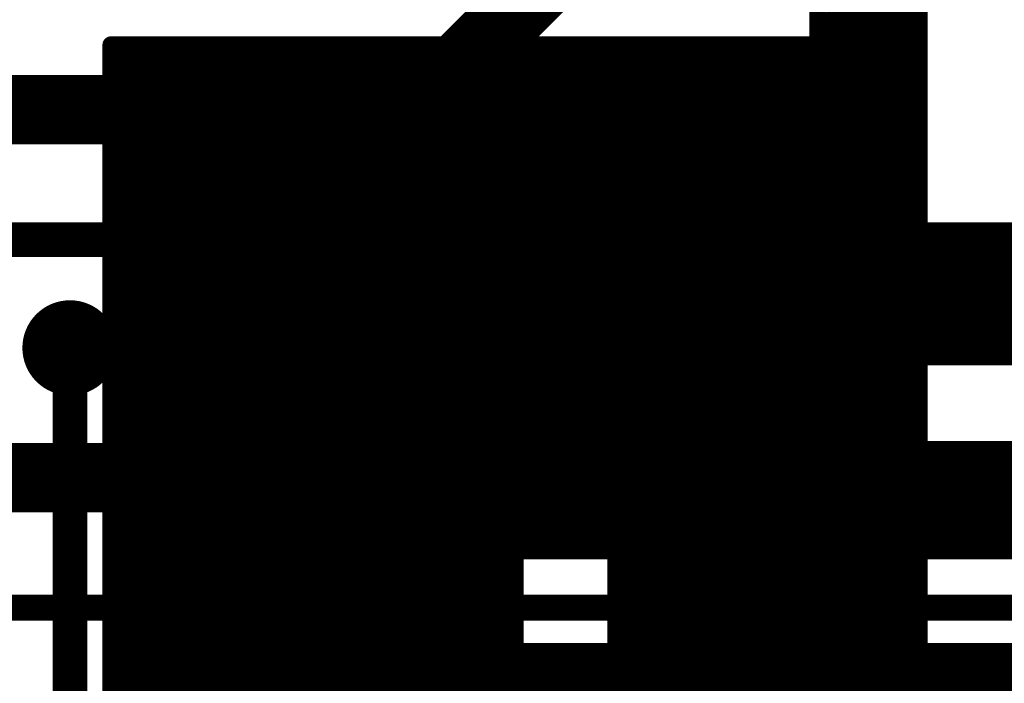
# Model space of a CAD drawing. Extents: x -13 to 79, y -40 to 78.
# Tile 84 of 96: x 25.1 to 30.88, y 40.58 to 44.47. Entities that reach past the tile are written whole.
import ezdxf

# ---------------------------------------------------------------- set-up
doc = ezdxf.new("R2010")
doc.units = 0
for name, color, linetype in [('1', 22, 'CONTINUOUS'), ('16', 175, 'CONTINUOUS'), ('18', 82, 'CONTINUOUS'), ('21', 253, 'CONTINUOUS')]:
    doc.layers.add(name, color=color, linetype=linetype)

# ---------------------------------------------------------------- blocks, each defined once
blk = doc.blocks.new('ROUNDV')
at = {"const_width": 0.5}
blk.add_lwpolyline([(0, -0.25, 1), (0, 0.25, 1), (0, -0.25)], format="xyb", dxfattribs=at)

msp = doc.modelspace()

# ---------------------------------------------------------------- linework, layer by layer
at = {"layer": '1', "const_width": 0.2032}
msp.add_lwpolyline([(25.4, 42.545), (25.4, 30.099)], dxfattribs=at)
at = {"layer": '1', "const_width": 0.1016}
msp.add_lwpolyline([(25.4508, 42.545, 1), (25.3492, 42.545)], format="xyb", dxfattribs=at)
at = {"layer": '16'}
for points, const_width in [([(27.432, 43.942), (28.702, 45.212)], 0.4064), ([(23.876, 43.942), (27.432, 43.942)], 0.4064), ([(50.165, 43.18), (24.765, 43.18)], 0.2032), ([(50.8, 42.545), (25.4, 42.545)], 0.2032), ([(22.606, 41.783), (51.435, 41.783)], 0.4064), ([(14.605, 41.021), (43.942, 41.021)], 0.1524)]:
    msp.add_lwpolyline(points, dxfattribs=dict(at, const_width=const_width))
for points, const_width in [([(27.432, 43.8404, 1), (27.432, 44.0436)], 0.2032), ([(27.3602, 44.0138, 1), (27.5038, 43.8702)], 0.2032), ([(25.4, 42.5958, 1), (25.4, 42.4942)], 0.1016)]:
    msp.add_lwpolyline(points, format="xyb", dxfattribs=dict(at, const_width=const_width))
at = {"layer": '21'}
for points, const_width in [([(32.385, 61.595, 0.4142), (3.175, 32.385)], 3.048), ([(29.8143, 44.3904, 1), (29.7635, 44.3904)], 0.0508), ([(29.771, 44.4084, 1), (29.8069, 44.3725)], 0.0508), ([(30.4068, 44.4172, 1), (30.356, 44.4172)], 0.0508), ([(30.356, 44.4172, 1), (30.4068, 44.4172)], 0.0508), ([(30.3994, 44.3992, 1), (30.3634, 44.4352)], 0.0508), ([(25.6666, 44.3222, 1), (25.6158, 44.3222)], 0.0508), ([(25.6412, 44.3476, 1), (25.6412, 44.2968)], 0.0508), ([(25.7609, 44.3476, 1), (25.7609, 44.2968)], 0.0508), ([(25.7789, 44.3042, 1), (25.7429, 44.3401)], 0.0508), ([(25.7609, 44.2968, 1), (25.7609, 44.3476)], 0.0508), ([(25.9023, 44.3476, 1), (25.9023, 44.2968)], 0.0508), ([(25.9203, 44.3042, 1), (25.8844, 44.3401)], 0.0508), ([(25.9023, 44.2968, 1), (25.9023, 44.3476)], 0.0508), ([(26.0437, 44.3476, 1), (26.0437, 44.2968)], 0.0508), ([(26.0617, 44.3042, 1), (26.0258, 44.3401)], 0.0508), ([(26.0437, 44.2968, 1), (26.0437, 44.3476)], 0.0508), ([(26.1852, 44.3476, 1), (26.1852, 44.2968)], 0.0508), ([(26.2031, 44.3042, 1), (26.1672, 44.3401)], 0.0508), ([(26.1852, 44.2968, 1), (26.1852, 44.3476)], 0.0508), ([(26.3266, 44.3476, 1), (26.3266, 44.2968)], 0.0508), ([(26.3445, 44.3042, 1), (26.3086, 44.3401)], 0.0508), ([(26.3266, 44.2968, 1), (26.3266, 44.3476)], 0.0508), ([(26.468, 44.3476, 1), (26.468, 44.2968)], 0.0508), ([(26.486, 44.3042, 1), (26.45, 44.3401)], 0.0508), ([(26.468, 44.2968, 1), (26.468, 44.3476)], 0.0508), ([(26.6094, 44.3476, 1), (26.6094, 44.2968)], 0.0508), ([(26.6274, 44.3042, 1), (26.5915, 44.3401)], 0.0508), ([(26.6094, 44.2968, 1), (26.6094, 44.3476)], 0.0508), ([(26.7508, 44.3476, 1), (26.7508, 44.2968)], 0.0508), ([(26.7688, 44.3042, 1), (26.7329, 44.3401)], 0.0508), ([(26.7508, 44.2968, 1), (26.7508, 44.3476)], 0.0508), ([(26.8923, 44.3476, 1), (26.8923, 44.2968)], 0.0508), ([(26.9102, 44.3042, 1), (26.8743, 44.3401)], 0.0508), ([(26.8923, 44.2968, 1), (26.8923, 44.3476)], 0.0508), ([(27.0337, 44.3476, 1), (27.0337, 44.2968)], 0.0508), ([(27.0517, 44.3042, 1), (27.0157, 44.3401)], 0.0508), ([(27.0337, 44.2968, 1), (27.0337, 44.3476)], 0.0508), ([(27.1751, 44.3476, 1), (27.1751, 44.2968)], 0.0508), ([(27.1931, 44.3042, 1), (27.1571, 44.3401)], 0.0508), ([(27.1751, 44.2968, 1), (27.1751, 44.3476)], 0.0508), ([(27.3165, 44.3476, 1), (27.3165, 44.2968)], 0.0508), ([(27.3345, 44.3042, 1), (27.2986, 44.3401)], 0.0508), ([(27.3165, 44.2968, 1), (27.3165, 44.3476)], 0.0508), ([(27.458, 44.3476, 1), (27.458, 44.2968)], 0.0508), ([(27.4759, 44.3042, 1), (27.44, 44.3401)], 0.0508), ([(27.458, 44.2968, 1), (27.458, 44.3476)], 0.0508), ([(27.5994, 44.3476, 1), (27.5994, 44.2968)], 0.0508), ([(27.6173, 44.3042, 1), (27.5814, 44.3401)], 0.0508), ([(27.5994, 44.2968, 1), (27.5994, 44.3476)], 0.0508), ([(27.7408, 44.3476, 1), (27.7408, 44.2968)], 0.0508), ([(27.7588, 44.3042, 1), (27.7228, 44.3401)], 0.0508), ([(27.7408, 44.2968, 1), (27.7408, 44.3476)], 0.0508), ([(27.8822, 44.3476, 1), (27.8822, 44.2968)], 0.0508), ([(27.9002, 44.3042, 1), (27.8643, 44.3401)], 0.0508), ([(27.8822, 44.2968, 1), (27.8822, 44.3476)], 0.0508), ([(28.0236, 44.3476, 1), (28.0236, 44.2968)], 0.0508), ([(28.0416, 44.3042, 1), (28.0057, 44.3401)], 0.0508), ([(28.0236, 44.2968, 1), (28.0236, 44.3476)], 0.0508), ([(28.1651, 44.3476, 1), (28.1651, 44.2968)], 0.0508), ([(28.183, 44.3042, 1), (28.1471, 44.3401)], 0.0508), ([(28.1651, 44.2968, 1), (28.1651, 44.3476)], 0.0508), ([(28.3065, 44.3476, 1), (28.3065, 44.2968)], 0.0508), ([(28.3244, 44.3042, 1), (28.2885, 44.3401)], 0.0508), ([(28.3065, 44.2968, 1), (28.3065, 44.3476)], 0.0508), ([(28.4479, 44.3476, 1), (28.4479, 44.2968)], 0.0508), ([(28.4659, 44.3042, 1), (28.4299, 44.3401)], 0.0508), ([(28.4479, 44.2968, 1), (28.4479, 44.3476)], 0.0508), ([(28.5893, 44.3476, 1), (28.5893, 44.2968)], 0.0508), ([(28.6073, 44.3042, 1), (28.5714, 44.3401)], 0.0508), ([(28.5893, 44.2968, 1), (28.5893, 44.3476)], 0.0508), ([(28.7308, 44.3476, 1), (28.7308, 44.2968)], 0.0508), ([(28.7487, 44.3042, 1), (28.7128, 44.3401)], 0.0508), ([(28.7308, 44.2968, 1), (28.7308, 44.3476)], 0.0508), ([(28.8722, 44.3476, 1), (28.8722, 44.2968)], 0.0508), ([(28.8901, 44.3042, 1), (28.8542, 44.3401)], 0.0508), ([(28.8722, 44.2968, 1), (28.8722, 44.3476)], 0.0508), ([(29.0136, 44.3476, 1), (29.0136, 44.2968)], 0.0508), ([(29.0316, 44.3042, 1), (28.9956, 44.3401)], 0.0508), ([(29.0136, 44.2968, 1), (29.0136, 44.3476)], 0.0508), ([(29.155, 44.3476, 1), (29.155, 44.2968)], 0.0508), ([(29.173, 44.3042, 1), (29.137, 44.3401)], 0.0508), ([(29.155, 44.2968, 1), (29.155, 44.3476)], 0.0508), ([(29.2964, 44.3476, 1), (29.2964, 44.2968)], 0.0508), ([(29.3144, 44.3042, 1), (29.2785, 44.3401)], 0.0508), ([(29.2964, 44.2968, 1), (29.2964, 44.3476)], 0.0508), ([(29.4379, 44.3476, 1), (29.4379, 44.2968)], 0.0508), ([(29.4558, 44.3042, 1), (29.4199, 44.3401)], 0.0508), ([(29.4379, 44.2968, 1), (29.4379, 44.3476)], 0.0508), ([(29.5793, 44.3476, 1), (29.5793, 44.2968)], 0.0508), ([(29.5972, 44.3042, 1), (29.5613, 44.3401)], 0.0508), ([(29.5793, 44.2968, 1), (29.5793, 44.3476)], 0.0508), ([(29.7207, 44.3476, 1), (29.7207, 44.2968)], 0.0508), ([(29.7387, 44.3042, 1), (29.7027, 44.3401)], 0.0508), ([(29.7207, 44.2968, 1), (29.7207, 44.3476)], 0.0508), ([(29.7635, 44.3904, 1), (29.8143, 44.3904)], 0.0508), ([(29.7889, 44.2968, 1), (29.7889, 44.3476)], 0.0508), ([(29.7635, 44.3222, 1), (29.8143, 44.3222)], 0.0508), ([(30.4068, 44.2758, 1), (30.356, 44.2758)], 0.0508), ([(30.3994, 44.2578, 1), (30.3634, 44.2938)], 0.0508), ([(30.356, 44.2758, 1), (30.4068, 44.2758)], 0.0508), ([(25.6666, 44.2025, 1), (25.6158, 44.2025)], 0.0508), ([(25.6158, 44.2025, 1), (25.6666, 44.2025)], 0.0508), ([(25.6233, 44.2205, 1), (25.6592, 44.1846)], 0.0508), ([(30.4068, 44.1344, 1), (30.356, 44.1344)], 0.0508), ([(30.356, 44.1344, 1), (30.4068, 44.1344)], 0.0508), ([(30.3994, 44.1164, 1), (30.3634, 44.1523)], 0.0508), ([(25.6666, 44.0611, 1), (25.6158, 44.0611)], 0.0508), ([(25.6233, 44.0791, 1), (25.6592, 44.0431)], 0.0508), ([(25.6158, 44.0611, 1), (25.6666, 44.0611)], 0.0508), ([(30.4068, 43.993, 1), (30.356, 43.993)], 0.0508), ([(30.3994, 43.975, 1), (30.3634, 44.0109)], 0.0508), ([(25.6666, 43.9197, 1), (25.6158, 43.9197)], 0.0508), ([(30.356, 43.993, 1), (30.4068, 43.993)], 0.0508), ([(25.6158, 43.9197, 1), (25.6666, 43.9197)], 0.0508), ([(25.6233, 43.9376, 1), (25.6592, 43.9017)], 0.0508), ([(30.4068, 43.8515, 1), (30.356, 43.8515)], 0.0508), ([(30.356, 43.8515, 1), (30.4068, 43.8515)], 0.0508), ([(30.3994, 43.8336, 1), (30.3634, 43.8695)], 0.0508), ([(25.6666, 43.7782, 1), (25.6158, 43.7782)], 0.0508), ([(25.6158, 43.7782, 1), (25.6666, 43.7782)], 0.0508), ([(25.6233, 43.7962, 1), (25.6592, 43.7603)], 0.0508), ([(30.4068, 43.7101, 1), (30.356, 43.7101)], 0.0508), ([(30.3994, 43.6921, 1), (30.3634, 43.7281)], 0.0508), ([(25.6666, 43.6368, 1), (25.6158, 43.6368)], 0.0508), ([(25.6233, 43.6548, 1), (25.6592, 43.6189)], 0.0508), ([(30.356, 43.7101, 1), (30.4068, 43.7101)], 0.0508), ([(25.6158, 43.6368, 1), (25.6666, 43.6368)], 0.0508), ([(30.4068, 43.5687, 1), (30.356, 43.5687)], 0.0508), ([(30.356, 43.5687, 1), (30.4068, 43.5687)], 0.0508), ([(30.3994, 43.5507, 1), (30.3634, 43.5866)], 0.0508), ([(25.6666, 43.4954, 1), (25.6158, 43.4954)], 0.0508), ([(25.6233, 43.5134, 1), (25.6592, 43.4774)], 0.0508), ([(25.6158, 43.4954, 1), (25.6666, 43.4954)], 0.0508), ([(30.4068, 43.4273, 1), (30.356, 43.4273)], 0.0508), ([(30.356, 43.4273, 1), (30.4068, 43.4273)], 0.0508), ([(30.3994, 43.4093, 1), (30.3634, 43.4452)], 0.0508), ([(25.6666, 43.354, 1), (25.6158, 43.354)], 0.0508), ([(25.6233, 43.372, 1), (25.6592, 43.336)], 0.0508), ([(25.6158, 43.354, 1), (25.6666, 43.354)], 0.0508), ([(30.4068, 43.2858, 1), (30.356, 43.2858)], 0.0508), ([(30.3994, 43.2679, 1), (30.3634, 43.3038)], 0.0508), ([(30.356, 43.2858, 1), (30.4068, 43.2858)], 0.0508), ([(25.6666, 43.2126, 1), (25.6158, 43.2126)], 0.0508), ([(25.6158, 43.2126, 1), (25.6666, 43.2126)], 0.0508), ([(25.6233, 43.2305, 1), (25.6592, 43.1946)], 0.0508), ([(30.4068, 43.1444, 1), (30.356, 43.1444)], 0.0508), ([(30.3814, 43.1587, 1), (30.3814, 43.1079)], 0.0508), ([(30.356, 43.1444, 1), (30.4068, 43.1444)], 0.0508), ([(30.356, 43.1333, 1), (30.4068, 43.1333)], 0.0508), ([(30.3994, 43.1265, 1), (30.3634, 43.1624)], 0.0508), ([(30.5117, 43.1587, 1), (30.5117, 43.1079)], 0.0508), ([(30.5297, 43.1154, 1), (30.4938, 43.1513)], 0.0508), ([(30.5117, 43.1079, 1), (30.5117, 43.1587)], 0.0508), ([(30.6532, 43.1587, 1), (30.6532, 43.1079)], 0.0508), ([(30.6711, 43.1154, 1), (30.6352, 43.1513)], 0.0508), ([(30.6532, 43.1079, 1), (30.6532, 43.1587)], 0.0508), ([(30.7946, 43.1587, 1), (30.7946, 43.1079)], 0.0508), ([(30.8125, 43.1154, 1), (30.7766, 43.1513)], 0.0508), ([(30.7946, 43.1079, 1), (30.7946, 43.1587)], 0.0508), ([(25.6666, 43.0712, 1), (25.6158, 43.0712)], 0.0508), ([(25.6233, 43.0891, 1), (25.6592, 43.0532)], 0.0508), ([(25.6158, 43.0712, 1), (25.6666, 43.0712)], 0.0508), ([(25.6666, 42.9297, 1), (25.6158, 42.9297)], 0.0508), ([(25.6158, 42.9297, 1), (25.6666, 42.9297)], 0.0508), ([(25.6233, 42.9477, 1), (25.6592, 42.9118)], 0.0508), ([(25.6666, 42.7883, 1), (25.6158, 42.7883)], 0.0508), ([(25.6233, 42.8063, 1), (25.6592, 42.7703)], 0.0508), ([(25.6158, 42.7883, 1), (25.6666, 42.7883)], 0.0508), ([(25.6666, 42.6469, 1), (25.6158, 42.6469)], 0.0508), ([(25.6158, 42.6469, 1), (25.6666, 42.6469)], 0.0508), ([(25.6233, 42.6648, 1), (25.6592, 42.6289)], 0.0508), ([(30.3814, 42.5662, 1), (30.3814, 42.5155)], 0.0508), ([(30.4068, 42.5408, 1), (30.356, 42.5408)], 0.0508), ([(30.485, 42.5662, 1), (30.485, 42.5155)], 0.0508), ([(30.467, 42.5588, 1), (30.5029, 42.5229)], 0.0508), ([(30.485, 42.5155, 1), (30.485, 42.5662)], 0.0508), ([(30.6264, 42.5662, 1), (30.6264, 42.5155)], 0.0508), ([(30.6084, 42.5588, 1), (30.6443, 42.5229)], 0.0508), ([(30.6264, 42.5155, 1), (30.6264, 42.5662)], 0.0508), ([(30.7498, 42.5588, 1), (30.7858, 42.5229)], 0.0508), ([(30.7678, 42.5662, 1), (30.7678, 42.5155)], 0.0508), ([(30.7678, 42.5155, 1), (30.7678, 42.5662)], 0.0508), ([(30.9092, 42.5662, 1), (30.9092, 42.5155)], 0.0508), ([(30.8912, 42.5588, 1), (30.9272, 42.5229)], 0.0508), ([(25.6666, 42.5055, 1), (25.6158, 42.5055)], 0.0508), ([(25.6158, 42.5055, 1), (25.6666, 42.5055)], 0.0508), ([(25.6233, 42.5234, 1), (25.6592, 42.4875)], 0.0508), ([(30.4068, 42.4373, 1), (30.356, 42.4373)], 0.0508), ([(30.3994, 42.4193, 1), (30.3634, 42.4553)], 0.0508), ([(25.6666, 42.364, 1), (25.6158, 42.364)], 0.0508), ([(25.6233, 42.382, 1), (25.6592, 42.3461)], 0.0508), ([(30.356, 42.4373, 1), (30.4068, 42.4373)], 0.0508), ([(25.6158, 42.364, 1), (25.6666, 42.364)], 0.0508), ([(30.4068, 42.2959, 1), (30.356, 42.2959)], 0.0508), ([(30.356, 42.2959, 1), (30.4068, 42.2959)], 0.0508), ([(30.3994, 42.2779, 1), (30.3634, 42.3139)], 0.0508), ([(25.6666, 42.2226, 1), (25.6158, 42.2226)], 0.0508), ([(25.6158, 42.2226, 1), (25.6666, 42.2226)], 0.0508), ([(25.6233, 42.2406, 1), (25.6592, 42.2047)], 0.0508), ([(30.4068, 42.1545, 1), (30.356, 42.1545)], 0.0508), ([(30.356, 42.1545, 1), (30.4068, 42.1545)], 0.0508), ([(30.3994, 42.1365, 1), (30.3634, 42.1724)], 0.0508), ([(25.6666, 42.0812, 1), (25.6158, 42.0812)], 0.0508), ([(25.6233, 42.0992, 1), (25.6592, 42.0632)], 0.0508), ([(25.6158, 42.0812, 1), (25.6666, 42.0812)], 0.0508), ([(30.4068, 42.013, 1), (30.356, 42.013)], 0.0508), ([(30.3994, 41.9951, 1), (30.3634, 42.031)], 0.0508), ([(30.356, 42.013, 1), (30.4068, 42.013)], 0.0508), ([(25.6666, 41.9398, 1), (25.6158, 41.9398)], 0.0508), ([(25.6158, 41.9398, 1), (25.6666, 41.9398)], 0.0508), ([(25.6233, 41.9577, 1), (25.6592, 41.9218)], 0.0508), ([(30.3814, 41.9738, 1), (30.3814, 41.923)], 0.0508), ([(30.356, 41.9484, 1), (30.4068, 41.9484)], 0.0508), ([(30.4582, 41.9738, 1), (30.4582, 41.923)], 0.0508), ([(30.4762, 41.9304, 1), (30.4402, 41.9664)], 0.0508), ([(30.4582, 41.923, 1), (30.4582, 41.9738)], 0.0508), ([(30.5996, 41.9738, 1), (30.5996, 41.923)], 0.0508), ([(30.6176, 41.9304, 1), (30.5817, 41.9664)], 0.0508), ([(30.5996, 41.923, 1), (30.5996, 41.9738)], 0.0508), ([(30.741, 41.9738, 1), (30.741, 41.923)], 0.0508), ([(30.759, 41.9304, 1), (30.7231, 41.9664)], 0.0508), ([(30.741, 41.923, 1), (30.741, 41.9738)], 0.0508), ([(30.8825, 41.9738, 1), (30.8825, 41.923)], 0.0508), ([(30.9004, 41.9304, 1), (30.8645, 41.9664)], 0.0508), ([(30.8825, 41.923, 1), (30.8825, 41.9738)], 0.0508), ([(25.6666, 41.7983, 1), (25.6158, 41.7983)], 0.0508), ([(25.6233, 41.8163, 1), (25.6592, 41.7804)], 0.0508), ([(25.6158, 41.7983, 1), (25.6666, 41.7983)], 0.0508), ([(25.6666, 41.6569, 1), (25.6158, 41.6569)], 0.0508), ([(25.6158, 41.6569, 1), (25.6666, 41.6569)], 0.0508), ([(25.6233, 41.6749, 1), (25.6592, 41.639)], 0.0508), ([(25.6666, 41.5155, 1), (25.6158, 41.5155)], 0.0508), ([(25.6233, 41.5335, 1), (25.6592, 41.4975)], 0.0508), ([(25.6158, 41.5155, 1), (25.6666, 41.5155)], 0.0508), ([(25.6666, 41.3741, 1), (25.6158, 41.3741)], 0.0508), ([(25.6233, 41.3921, 1), (25.6592, 41.3561)], 0.0508), ([(25.6158, 41.3741, 1), (25.6666, 41.3741)], 0.0508), ([(28.0116, 41.3814, 1), (28.0116, 41.3306)], 0.0508), ([(28.037, 41.356, 1), (27.9862, 41.356)], 0.0508), ([(28.037, 41.3403, 1), (27.9862, 41.3403)], 0.0508), ([(28.0296, 41.3223, 1), (27.9936, 41.3582)], 0.0508), ([(28.0273, 41.3814, 1), (28.0273, 41.3306)], 0.0508), ([(28.0093, 41.3739, 1), (28.0452, 41.338)], 0.0508), ([(28.0273, 41.3306, 1), (28.0273, 41.3814)], 0.0508), ([(28.1687, 41.3814, 1), (28.1687, 41.3306)], 0.0508), ([(28.1507, 41.3739, 1), (28.1867, 41.338)], 0.0508), ([(28.1687, 41.3306, 1), (28.1687, 41.3814)], 0.0508), ([(28.3101, 41.3814, 1), (28.3101, 41.3306)], 0.0508), ([(28.2922, 41.3739, 1), (28.3281, 41.338)], 0.0508), ([(28.3101, 41.3306, 1), (28.3101, 41.3814)], 0.0508), ([(28.4515, 41.3814, 1), (28.4515, 41.3306)], 0.0508), ([(28.4336, 41.3739, 1), (28.4695, 41.338)], 0.0508), ([(28.4515, 41.3306, 1), (28.4515, 41.3814)], 0.0508), ([(28.593, 41.3814, 1), (28.593, 41.3306)], 0.0508), ([(28.575, 41.3739, 1), (28.6109, 41.338)], 0.0508), ([(28.6295, 41.356, 1), (28.5787, 41.356)], 0.0508), ([(28.593, 41.3306, 1), (28.593, 41.3814)], 0.0508), ([(28.6041, 41.3306, 1), (28.6041, 41.3814)], 0.0508), ([(30.3814, 41.3814, 1), (30.3814, 41.3306)], 0.0508), ([(30.4068, 41.356, 1), (30.356, 41.356)], 0.0508), ([(30.4314, 41.3814, 1), (30.4314, 41.3306)], 0.0508), ([(30.4135, 41.3739, 1), (30.4494, 41.338)], 0.0508), ([(30.4314, 41.3306, 1), (30.4314, 41.3814)], 0.0508), ([(30.5729, 41.3814, 1), (30.5729, 41.3306)], 0.0508), ([(30.5549, 41.3739, 1), (30.5908, 41.338)], 0.0508), ([(30.5729, 41.3306, 1), (30.5729, 41.3814)], 0.0508), ([(30.7143, 41.3814, 1), (30.7143, 41.3306)], 0.0508), ([(30.6963, 41.3739, 1), (30.7322, 41.338)], 0.0508), ([(30.7143, 41.3306, 1), (30.7143, 41.3814)], 0.0508), ([(30.8557, 41.3814, 1), (30.8557, 41.3306)], 0.0508), ([(30.8377, 41.3739, 1), (30.8737, 41.338)], 0.0508), ([(30.8557, 41.3306, 1), (30.8557, 41.3814)], 0.0508), ([(27.9862, 41.3403, 1), (28.037, 41.3403)], 0.0508), ([(30.4068, 41.3059, 1), (30.356, 41.3059)], 0.0508), ([(30.356, 41.3059, 1), (30.4068, 41.3059)], 0.0508), ([(30.3994, 41.288, 1), (30.3634, 41.3239)], 0.0508), ([(25.6666, 41.2327, 1), (25.6158, 41.2327)], 0.0508), ([(25.6158, 41.2327, 1), (25.6666, 41.2327)], 0.0508), ([(25.6233, 41.2506, 1), (25.6592, 41.2147)], 0.0508), ([(28.6295, 41.2256, 1), (28.5787, 41.2256)], 0.0508), ([(28.5861, 41.2436, 1), (28.622, 41.2077)], 0.0508), ([(28.037, 41.1989, 1), (27.9862, 41.1989)], 0.0508), ([(27.9862, 41.1989, 1), (28.037, 41.1989)], 0.0508), ([(28.0296, 41.1809, 1), (27.9936, 41.2168)], 0.0508), ([(28.5787, 41.2256, 1), (28.6295, 41.2256)], 0.0508), ([(30.4068, 41.1645, 1), (30.356, 41.1645)], 0.0508), ([(30.3994, 41.1466, 1), (30.3634, 41.1825)], 0.0508), ([(25.6666, 41.0913, 1), (25.6158, 41.0913)], 0.0508), ([(30.356, 41.1645, 1), (30.4068, 41.1645)], 0.0508), ([(25.6158, 41.0913, 1), (25.6666, 41.0913)], 0.0508), ([(25.6233, 41.1092, 1), (25.6592, 41.0733)], 0.0508), ([(28.037, 41.0574, 1), (27.9862, 41.0574)], 0.0508), ([(27.9862, 41.0574, 1), (28.037, 41.0574)], 0.0508), ([(28.0296, 41.0395, 1), (27.9936, 41.0754)], 0.0508), ([(28.6295, 41.0842, 1), (28.5787, 41.0842)], 0.0508), ([(28.5861, 41.1022, 1), (28.622, 41.0663)], 0.0508), ([(28.5787, 41.0842, 1), (28.6295, 41.0842)], 0.0508), ([(30.4068, 41.0231, 1), (30.356, 41.0231)], 0.0508), ([(30.356, 41.0231, 1), (30.4068, 41.0231)], 0.0508), ([(30.3994, 41.0051, 1), (30.3634, 41.0411)], 0.0508), ([(25.6666, 40.9498, 1), (25.6158, 40.9498)], 0.0508), ([(25.6158, 40.9498, 1), (25.6666, 40.9498)], 0.0508), ([(25.6233, 40.9678, 1), (25.6592, 40.9319)], 0.0508), ([(28.037, 40.916, 1), (27.9862, 40.916)], 0.0508), ([(28.0296, 40.8981, 1), (27.9936, 40.934)], 0.0508), ([(28.5861, 40.9608, 1), (28.622, 40.9248)], 0.0508), ([(28.6295, 40.9428, 1), (28.5787, 40.9428)], 0.0508), ([(28.5787, 40.9428, 1), (28.6295, 40.9428)], 0.0508), ([(27.9862, 40.916, 1), (28.037, 40.916)], 0.0508), ([(30.4068, 40.8817, 1), (30.356, 40.8817)], 0.0508), ([(30.356, 40.8817, 1), (30.4068, 40.8817)], 0.0508), ([(30.3994, 40.8637, 1), (30.3634, 40.8996)], 0.0508), ([(25.6666, 40.8084, 1), (25.6158, 40.8084)], 0.0508), ([(25.6233, 40.8264, 1), (25.6592, 40.7904)], 0.0508), ([(28.6295, 40.8014, 1), (28.5787, 40.8014)], 0.0508), ([(25.6158, 40.8084, 1), (25.6666, 40.8084)], 0.0508), ([(28.037, 40.7746, 1), (27.9862, 40.7746)], 0.0508), ([(28.0116, 40.7889, 1), (28.0116, 40.7381)], 0.0508), ([(27.9862, 40.7746, 1), (28.037, 40.7746)], 0.0508), ([(28.0296, 40.7566, 1), (27.9936, 40.7926)], 0.0508), ([(28.1419, 40.7889, 1), (28.1419, 40.7381)], 0.0508), ([(28.1599, 40.7455, 1), (28.1239, 40.7815)], 0.0508), ([(28.1419, 40.7381, 1), (28.1419, 40.7889)], 0.0508), ([(28.2833, 40.7889, 1), (28.2833, 40.7381)], 0.0508), ([(28.3013, 40.7455, 1), (28.2654, 40.7815)], 0.0508), ([(28.2833, 40.7381, 1), (28.2833, 40.7889)], 0.0508), ([(28.4248, 40.7889, 1), (28.4248, 40.7381)], 0.0508), ([(28.4427, 40.7455, 1), (28.4068, 40.7815)], 0.0508), ([(28.4248, 40.7381, 1), (28.4248, 40.7889)], 0.0508), ([(28.5662, 40.7889, 1), (28.5662, 40.7381)], 0.0508), ([(28.5841, 40.7455, 1), (28.5482, 40.7815)], 0.0508), ([(28.5662, 40.7381, 1), (28.5662, 40.7889)], 0.0508), ([(28.5861, 40.8193, 1), (28.622, 40.7834)], 0.0508), ([(28.5787, 40.8014, 1), (28.6295, 40.8014)], 0.0508), ([(28.6041, 40.7381, 1), (28.6041, 40.7889)], 0.0508), ([(30.3814, 40.7889, 1), (30.3814, 40.7381)], 0.0508), ([(30.4047, 40.7889, 1), (30.4047, 40.7381)], 0.0508), ([(30.4226, 40.7455, 1), (30.3867, 40.7815)], 0.0508), ([(30.4047, 40.7381, 1), (30.4047, 40.7889)], 0.0508), ([(30.5461, 40.7889, 1), (30.5461, 40.7381)], 0.0508), ([(30.564, 40.7455, 1), (30.5281, 40.7815)], 0.0508), ([(30.5461, 40.7381, 1), (30.5461, 40.7889)], 0.0508), ([(30.6875, 40.7889, 1), (30.6875, 40.7381)], 0.0508), ([(30.7055, 40.7455, 1), (30.6695, 40.7815)], 0.0508), ([(30.6875, 40.7381, 1), (30.6875, 40.7889)], 0.0508), ([(30.8289, 40.7889, 1), (30.8289, 40.7381)], 0.0508), ([(30.8469, 40.7455, 1), (30.811, 40.7815)], 0.0508), ([(30.8289, 40.7381, 1), (30.8289, 40.7889)], 0.0508), ([(27.9862, 40.7635, 1), (28.037, 40.7635)], 0.0508), ([(28.5787, 40.7635, 1), (28.6295, 40.7635)], 0.0508), ([(30.356, 40.7635, 1), (30.4068, 40.7635)], 0.0508), ([(25.6666, 40.667, 1), (25.6158, 40.667)], 0.0508), ([(25.6158, 40.667, 1), (25.6666, 40.667)], 0.0508), ([(25.6233, 40.6849, 1), (25.6592, 40.649)], 0.0508)]:
    msp.add_lwpolyline(points, format="xyb", dxfattribs=dict(at, const_width=const_width))
at = {"layer": '21', "const_width": 0.1016}
for points in [[(29.7889, 44.3904), (32.0865, 46.688)], [(25.6412, 40.1013), (30.3814, 44.8415)], [(25.6412, 39.9599), (30.3814, 44.7001)], [(25.6412, 39.8184), (30.3814, 44.5586)], [(30.3814, 44.5586), (30.3814, 44.4172)], [(29.7889, 44.3904), (29.7889, 44.5318)], [(25.6412, 39.677), (30.3814, 44.4172)], [(29.7889, 44.3222), (29.7889, 44.3904)], [(30.3814, 44.4172), (30.3814, 44.2758)], [(25.6412, 44.2025), (25.6412, 44.3222)], [(25.6412, 44.3222), (25.7609, 44.3222)], [(25.6412, 44.2025), (25.7609, 44.3222)], [(25.6412, 44.0611), (25.9023, 44.3222)], [(25.6412, 43.9197), (26.0437, 44.3222)], [(25.6412, 43.7782), (26.1852, 44.3222)], [(25.6412, 43.6368), (26.3266, 44.3222)], [(25.6412, 43.4954), (26.468, 44.3222)], [(25.6412, 43.354), (26.6094, 44.3222)], [(25.6412, 43.2126), (26.7508, 44.3222)], [(25.6412, 43.0712), (26.8923, 44.3222)], [(25.6412, 42.9297), (27.0337, 44.3222)], [(25.6412, 42.7883), (27.1751, 44.3222)], [(25.6412, 42.6469), (27.3165, 44.3222)], [(25.6412, 42.5055), (27.458, 44.3222)], [(25.6412, 42.364), (27.5994, 44.3222)], [(25.6412, 42.2226), (27.7408, 44.3222)], [(25.6412, 42.0812), (27.8822, 44.3222)], [(25.6412, 41.9398), (28.0236, 44.3222)], [(25.6412, 41.7983), (28.1651, 44.3222)], [(25.6412, 41.6569), (28.3065, 44.3222)], [(25.6412, 41.5155), (28.4479, 44.3222)], [(25.6412, 41.3741), (28.5893, 44.3222)], [(25.6412, 41.2327), (28.7308, 44.3222)], [(25.6412, 41.0913), (28.8722, 44.3222)], [(25.6412, 40.9498), (29.0136, 44.3222)], [(25.6412, 40.8084), (29.155, 44.3222)], [(25.6412, 40.667), (29.2964, 44.3222)], [(25.6412, 40.5256), (29.4379, 44.3222)], [(25.6412, 40.3841), (29.5793, 44.3222)], [(25.6412, 40.2427), (29.7207, 44.3222)], [(25.7609, 44.3222), (25.9023, 44.3222)], [(25.9023, 44.3222), (26.0437, 44.3222)], [(26.0437, 44.3222), (26.1852, 44.3222)], [(26.1852, 44.3222), (26.3266, 44.3222)], [(26.3266, 44.3222), (26.468, 44.3222)], [(26.468, 44.3222), (26.6094, 44.3222)], [(26.6094, 44.3222), (26.7508, 44.3222)], [(26.7508, 44.3222), (26.8923, 44.3222)], [(26.8923, 44.3222), (27.0337, 44.3222)], [(27.0337, 44.3222), (27.1751, 44.3222)], [(27.1751, 44.3222), (27.3165, 44.3222)], [(27.3165, 44.3222), (27.458, 44.3222)], [(27.458, 44.3222), (27.5994, 44.3222)], [(27.5994, 44.3222), (27.7408, 44.3222)], [(27.7408, 44.3222), (27.8822, 44.3222)], [(27.8822, 44.3222), (28.0236, 44.3222)], [(28.0236, 44.3222), (28.1651, 44.3222)], [(28.1651, 44.3222), (28.3065, 44.3222)], [(28.3065, 44.3222), (28.4479, 44.3222)], [(28.4479, 44.3222), (28.5893, 44.3222)], [(28.5893, 44.3222), (28.7308, 44.3222)], [(28.7308, 44.3222), (28.8722, 44.3222)], [(28.8722, 44.3222), (29.0136, 44.3222)], [(29.0136, 44.3222), (29.155, 44.3222)], [(29.155, 44.3222), (29.2964, 44.3222)], [(29.2964, 44.3222), (29.4379, 44.3222)], [(29.4379, 44.3222), (29.5793, 44.3222)], [(29.5793, 44.3222), (29.7207, 44.3222)], [(29.7207, 44.3222), (29.7889, 44.3222)], [(30.4314, 41.356), (33.3976, 44.3222)], [(30.485, 42.5408), (32.2663, 44.3222)], [(30.5729, 41.356), (33.5391, 44.3222)], [(30.6264, 42.5408), (32.4077, 44.3222)], [(30.7143, 41.356), (33.6805, 44.3222)], [(30.7678, 42.5408), (32.5491, 44.3222)], [(30.8557, 41.356), (33.8219, 44.3222)], [(30.9092, 42.5408), (32.6905, 44.3222)], [(25.6412, 39.5356), (30.3814, 44.2758)], [(30.3814, 44.2758), (30.3814, 44.1344)], [(25.6412, 44.0611), (25.6412, 44.2025)], [(25.6412, 39.3942), (30.3814, 44.1344)], [(30.3814, 44.1344), (30.3814, 43.993)], [(25.6412, 43.9197), (25.6412, 44.0611)], [(25.6412, 39.2528), (30.3814, 43.993)], [(30.3814, 43.993), (30.3814, 43.8515)], [(25.6412, 43.7782), (25.6412, 43.9197)], [(25.6412, 39.1114), (30.3814, 43.8515)], [(30.3814, 43.8515), (30.3814, 43.7101)], [(25.6412, 43.6368), (25.6412, 43.7782)], [(28.0273, 41.356), (30.3814, 43.7101)], [(30.3814, 43.7101), (30.3814, 43.5687)], [(25.6412, 43.4954), (25.6412, 43.6368)], [(28.1687, 41.356), (30.3814, 43.5687)], [(30.3814, 43.5687), (30.3814, 43.4273)], [(25.6412, 43.354), (25.6412, 43.4954)], [(28.3101, 41.356), (30.3814, 43.4273)], [(30.3814, 43.4273), (30.3814, 43.2858)], [(25.6412, 43.2126), (25.6412, 43.354)], [(28.4515, 41.356), (30.3814, 43.2858)], [(30.3814, 43.2858), (30.3814, 43.1444)], [(25.6412, 43.0712), (25.6412, 43.2126)], [(28.593, 41.356), (30.3814, 43.1444)], [(28.6041, 41.2256), (30.5117, 43.1333)], [(28.6041, 41.0842), (30.6532, 43.1333)], [(28.6041, 40.9428), (30.7946, 43.1333)], [(28.6041, 40.8014), (30.936, 43.1333)], [(30.3814, 43.1444), (30.3814, 43.1333)], [(30.3814, 43.1333), (30.5117, 43.1333)], [(30.5117, 43.1333), (30.6532, 43.1333)], [(30.6532, 43.1333), (30.7946, 43.1333)], [(30.7946, 43.1333), (30.936, 43.1333)], [(25.6412, 42.9297), (25.6412, 43.0712)], [(25.6412, 42.7883), (25.6412, 42.9297)], [(25.6412, 42.6469), (25.6412, 42.7883)], [(25.6412, 42.5055), (25.6412, 42.6469)], [(30.485, 42.5408), (30.3814, 42.5408)], [(30.3814, 42.5408), (30.3814, 42.4373)], [(30.6264, 42.5408), (30.485, 42.5408)], [(30.7678, 42.5408), (30.6264, 42.5408)], [(30.9092, 42.5408), (30.7678, 42.5408)], [(30.9739, 42.5408), (30.9092, 42.5408)], [(25.6412, 42.364), (25.6412, 42.5055)], [(28.1152, 40.1711), (30.3814, 42.4373)], [(30.3814, 42.4373), (30.3814, 42.2959)], [(25.6412, 42.2226), (25.6412, 42.364)], [(28.2566, 40.1711), (30.3814, 42.2959)], [(30.3814, 42.2959), (30.3814, 42.1545)], [(25.6412, 42.0812), (25.6412, 42.2226)], [(28.398, 40.1711), (30.3814, 42.1545)], [(30.3814, 42.1545), (30.3814, 42.013)], [(25.6412, 41.9398), (25.6412, 42.0812)], [(28.5394, 40.1711), (30.3814, 42.013)], [(30.3814, 42.013), (30.3814, 41.9484)], [(25.6412, 41.7983), (25.6412, 41.9398)], [(28.6041, 40.0943), (30.4582, 41.9484)], [(28.6041, 39.9529), (30.5996, 41.9484)], [(28.6041, 39.8114), (30.741, 41.9484)], [(28.6041, 39.67), (30.8825, 41.9484)], [(30.3814, 41.9484), (30.4582, 41.9484)], [(30.4582, 41.9484), (30.5996, 41.9484)], [(30.5996, 41.9484), (30.741, 41.9484)], [(30.741, 41.9484), (30.8825, 41.9484)], [(30.8825, 41.9484), (30.9739, 41.9484)], [(25.6412, 41.6569), (25.6412, 41.7983)], [(25.6412, 41.5155), (25.6412, 41.6569)], [(25.6412, 41.3741), (25.6412, 41.5155)], [(25.6412, 41.2327), (25.6412, 41.3741)], [(25.6412, 38.9699), (28.0116, 41.3403)], [(28.0273, 41.356), (28.0116, 41.356)], [(28.0116, 41.356), (28.0116, 41.3403)], [(28.0116, 41.3403), (28.0116, 41.1989)], [(28.1687, 41.356), (28.0273, 41.356)], [(28.3101, 41.356), (28.1687, 41.356)], [(28.4515, 41.356), (28.3101, 41.356)], [(28.593, 41.356), (28.4515, 41.356)], [(28.6041, 41.356), (28.593, 41.356)], [(28.6041, 41.2256), (28.6041, 41.356)], [(30.4314, 41.356), (30.3814, 41.356)], [(30.3814, 41.356), (30.3814, 41.3059)], [(30.5729, 41.356), (30.4314, 41.356)], [(30.7143, 41.356), (30.5729, 41.356)], [(30.8557, 41.356), (30.7143, 41.356)], [(30.9739, 41.356), (30.8557, 41.356)], [(29.2465, 40.1711), (30.3814, 41.3059)], [(30.3814, 41.3059), (30.3814, 41.1645)], [(25.6412, 41.0913), (25.6412, 41.2327)], [(28.6041, 41.0842), (28.6041, 41.2256)], [(30.5193, 40.1711), (31.5663, 41.2181)], [(25.6412, 38.8285), (28.0116, 41.1989)], [(28.0116, 41.1989), (28.0116, 41.0574)], [(29.388, 40.1711), (30.3814, 41.1645)], [(30.3814, 41.1645), (30.3814, 41.0231)], [(25.6412, 40.9498), (25.6412, 41.0913)], [(25.6412, 38.6871), (28.0116, 41.0574)], [(28.0116, 41.0574), (28.0116, 40.916)], [(28.6041, 40.9428), (28.6041, 41.0842)], [(29.5294, 40.1711), (30.3814, 41.0231)], [(30.3814, 41.0231), (30.3814, 40.8817)], [(25.6412, 40.8084), (25.6412, 40.9498)], [(25.6412, 38.5457), (28.0116, 40.916)], [(28.0116, 40.916), (28.0116, 40.7746)], [(28.6041, 40.8014), (28.6041, 40.9428)], [(29.6708, 40.1711), (30.3814, 40.8817)], [(30.3814, 40.8817), (30.3814, 40.7635)], [(25.6412, 40.667), (25.6412, 40.8084)], [(28.6041, 40.7635), (28.6041, 40.8014)], [(25.6412, 38.4042), (28.0116, 40.7746)], [(25.6412, 38.2628), (28.1419, 40.7635)], [(25.6412, 38.1214), (28.2833, 40.7635)], [(25.6412, 37.98), (28.4248, 40.7635)], [(25.6412, 37.8386), (28.5662, 40.7635)], [(28.0116, 40.7746), (28.0116, 40.7635)], [(28.0116, 40.7635), (28.1419, 40.7635)], [(28.1419, 40.7635), (28.2833, 40.7635)], [(28.2833, 40.7635), (28.4248, 40.7635)], [(28.4248, 40.7635), (28.5662, 40.7635)], [(28.5662, 40.7635), (28.6041, 40.7635)], [(29.7889, 40.1478), (30.4047, 40.7635)], [(29.7889, 40.0064), (30.5461, 40.7635)], [(29.7889, 39.8649), (30.6875, 40.7635)], [(29.7889, 39.7235), (30.8289, 40.7635)], [(29.7889, 39.5821), (30.9703, 40.7635)], [(30.3814, 40.7635), (30.4047, 40.7635)], [(30.4047, 40.7635), (30.5461, 40.7635)], [(30.5461, 40.7635), (30.6875, 40.7635)], [(30.6875, 40.7635), (30.8289, 40.7635)], [(30.8289, 40.7635), (30.9703, 40.7635)], [(25.6412, 40.5256), (25.6412, 40.667)]]:
    msp.add_lwpolyline(points, dxfattribs=at)

# ---------------------------------------------------------------- block references
at = {"layer": '18', "xscale": 0.5588, "yscale": 0.5588}
msp.add_blockref('ROUNDV', (25.4, 42.545), dxfattribs=at)
msp.add_blockref('ROUNDV', (25.4, 42.545), dxfattribs=at)

doc.saveas('drawing.dxf')
